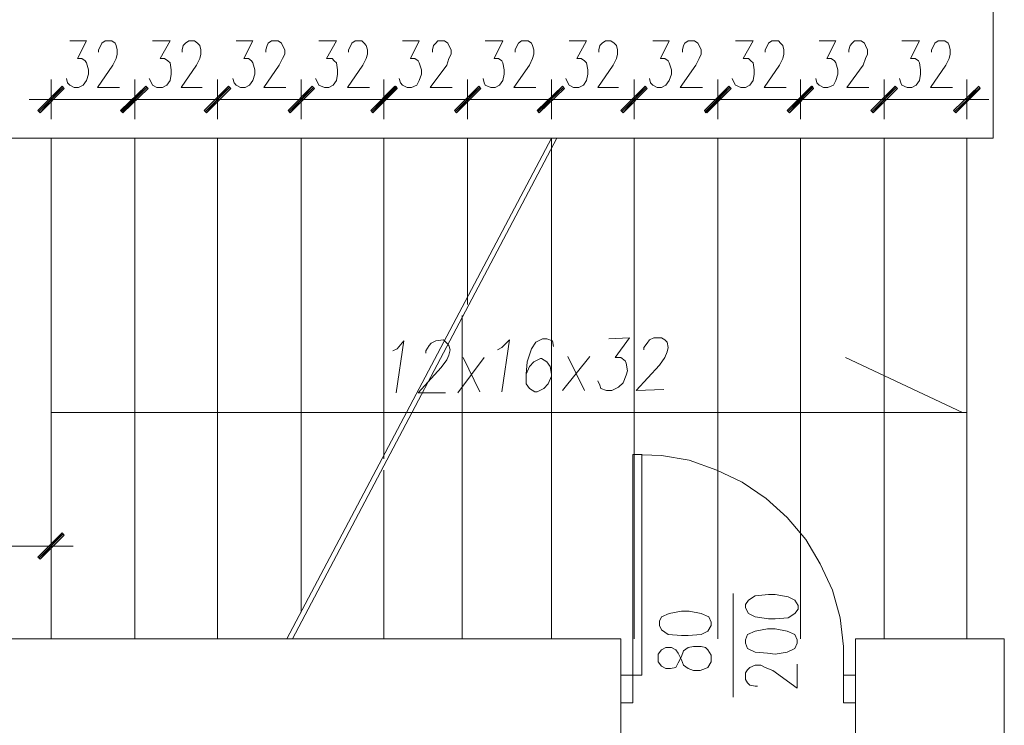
# Model space of a CAD drawing. Header units: inches. Extents: x -1441 to 3871, y -4351 to 2413.
# Tile 197 of 256: x -847 to -469, y 763 to 1033. Entities that reach past the tile are written whole.
import ezdxf

# ---------------------------------------------------------------- set-up
doc = ezdxf.new("R2010")
doc.units = ezdxf.units.IN
doc.header["$MEASUREMENT"] = 0
for name, color, linetype in [('at_Entity', 7, 'Continuous'), ('at_Rect', 7, 'Continuous'), ('at_Solid', 7, 'Continuous')]:
    doc.layers.add(name, color=color, linetype=linetype)

msp = doc.modelspace()

# ---------------------------------------------------------------- hatches: boundary and pattern name
at = {"layer": 'at_Solid', "lineweight": 15}
for points in [[(-839.74579, 998.59596), (-838.90142, 997.73728), (-830.43389, 1007.89832)], [(-838.90142, 997.73728), (-830.43389, 1007.89832), (-829.58475, 1007.08734)], [(-798.26205, 1007.89832), (-807.15415, 997.73728), (-807.99852, 998.59596)], [(-807.57395, 998.59596), (-807.15415, 997.73728), (-798.26205, 1007.89832)], [(-797.41769, 1007.08734), (-798.26205, 1007.89832), (-807.15415, 997.73728)], [(-807.15415, 997.73728), (-798.26205, 1007.89832), (-797.41769, 1007.08734)], [(-766.51956, 1007.89832), (-774.98232, 997.73728), (-775.83145, 998.59596)], [(-775.83145, 998.59596), (-774.98232, 997.73728), (-766.51956, 1007.89832)], [(-765.67042, 1007.08734), (-766.51956, 1007.89832), (-774.98232, 997.73728)], [(-774.98232, 997.73728), (-766.51956, 1007.89832), (-765.67042, 1007.08734)], [(-734.34772, 1007.89832), (-742.81525, 997.73728), (-743.65962, 998.59596)], [(-743.65962, 998.59596), (-742.81525, 997.73728), (-734.34772, 1007.89832)], [(-733.50335, 1007.08734), (-734.34772, 1007.89832), (-742.81525, 997.73728)], [(-742.81525, 997.73728), (-734.34772, 1007.89832), (-733.50335, 1007.08734)], [(-702.60045, 1007.89832), (-711.06321, 997.73728), (-711.91235, 998.59596)], [(-711.91235, 998.59596), (-711.06321, 997.73728), (-702.17588, 1007.89832)], [(-701.75132, 1007.08734), (-702.60045, 1007.89832), (-711.06321, 997.73728)], [(-711.06321, 997.73728), (-702.17588, 1007.89832), (-701.75132, 1007.08734)], [(-670.42862, 1007.89832), (-678.89615, 997.73728), (-679.74051, 998.59596)], [(-679.74051, 998.59596), (-678.89615, 997.73728), (-670.42862, 1007.89832)], [(-669.58425, 1007.08734), (-670.42862, 1007.89832), (-678.89615, 997.73728)], [(-678.89615, 997.73728), (-670.42862, 1007.89832), (-669.58425, 1007.08734)], [(-638.26155, 1007.89832), (-647.14888, 997.73728), (-647.99802, 998.59596)], [(-647.57345, 998.59596), (-647.14888, 997.73728), (-638.26155, 1007.89832)], [(-637.41241, 1007.08734), (-638.26155, 1007.89832), (-647.14888, 997.73728)], [(-647.14888, 997.73728), (-638.26155, 1007.89832), (-637.41241, 1007.08734)], [(-606.51428, 1007.89832), (-614.98181, 997.73728), (-615.82618, 998.59596)], [(-615.82618, 998.59596), (-614.98181, 997.73728), (-606.51428, 1007.89832)], [(-605.66515, 1007.08734), (-606.51428, 1007.89832), (-614.98181, 997.73728)], [(-614.98181, 997.73728), (-606.51428, 1007.89832), (-605.66515, 1007.08734)], [(-574.34245, 1007.89832), (-583.23454, 997.73728), (-583.65434, 998.59596)], [(-583.65434, 998.59596), (-582.80998, 997.73728), (-574.34245, 1007.89832)], [(-573.49808, 1007.08734), (-574.34245, 1007.89832), (-583.23454, 997.73728)], [(-582.80998, 997.73728), (-574.34245, 1007.89832), (-573.49808, 1007.08734)], [(-542.59995, 1007.89832), (-551.06271, 997.73728), (-551.91185, 998.59596)], [(-551.91185, 998.59596), (-551.06271, 997.73728), (-542.17538, 1007.89832)], [(-541.75081, 1007.08734), (-542.59995, 1007.89832), (-551.06271, 997.73728)], [(-551.06271, 997.73728), (-542.17538, 1007.89832), (-541.75081, 1007.08734)], [(-510.42811, 1007.89832), (-518.89087, 997.73728), (-519.74001, 998.59596)], [(-519.74001, 998.59596), (-518.89087, 997.73728), (-510.42811, 1007.89832)], [(-509.57898, 1007.08734), (-510.42811, 1007.89832), (-518.89087, 997.73728)], [(-518.89087, 997.73728), (-510.42811, 1007.89832), (-509.57898, 1007.08734)], [(-478.25628, 1007.89832), (-487.14838, 997.73728), (-487.99274, 998.59596)], [(-477.83171, 1007.08734), (-478.25628, 1007.89832), (-487.14838, 997.73728)], [(-830.43389, 836.49647), (-838.90142, 826.33543), (-839.74579, 827.14641)], [(-829.58475, 835.63779), (-830.43389, 836.49647), (-838.90142, 826.33543)]]:
    msp.add_hatch(color=7, dxfattribs=at).paths.add_polyline_path(points)

# ---------------------------------------------------------------- linework, layer by layer
at = {"layer": 'at_Entity', "color": 7, "lineweight": 15}
for p, q in [((-472.75596, 988.00559), (-472.75596, 1388.00685)), ((-472.75596, 1338.91904), (-472.75596, 988.00559)), ((-827.47145, 1025.26271), (-821.12199, 1025.26271)), ((-821.12199, 1025.26271), (-824.50901, 1018.48869)), ((-815.19711, 1024.40403), (-813.92817, 1025.26271)), ((-813.92817, 1025.26271), (-811.38553, 1025.26271)), ((-811.38553, 1025.26271), (-810.11659, 1024.40403)), ((-795.72418, 1025.26271), (-788.95016, 1025.26271)), ((-788.95016, 1025.26271), (-792.76174, 1018.48869)), ((-783.02527, 1024.40403), (-781.75634, 1025.26271)), ((-781.75634, 1025.26271), (-779.63826, 1025.26271)), ((-779.63826, 1025.26271), (-778.36933, 1024.40403)), ((-763.55234, 1025.26271), (-757.20289, 1025.26271)), ((-757.20289, 1025.26271), (-760.5899, 1018.48869)), ((-751.27801, 1024.40403), (-750.00907, 1025.26271)), ((-750.00907, 1025.26271), (-747.4712, 1025.26271)), ((-747.4712, 1025.26271), (-746.19749, 1024.40403)), ((-731.80508, 1025.26271), (-725.03583, 1025.26271)), ((-725.03583, 1025.26271), (-728.84264, 1018.48869)), ((-719.10617, 1024.40403), (-717.83723, 1025.26271)), ((-717.83723, 1025.26271), (-715.29936, 1025.26271)), ((-715.29936, 1025.26271), (-714.45499, 1024.40403)), ((-699.63801, 1025.26271), (-693.28856, 1025.26271)), ((-693.28856, 1025.26271), (-696.67557, 1018.48869)), ((-686.9391, 1024.40403), (-686.08997, 1025.26271)), ((-686.08997, 1025.26271), (-683.55209, 1025.26271)), ((-683.55209, 1025.26271), (-682.28316, 1024.40403)), ((-667.89074, 1025.26271), (-661.11672, 1025.26271)), ((-661.11672, 1025.26271), (-664.50373, 1018.48869)), ((-655.19184, 1024.40403), (-653.9229, 1025.26271)), ((-653.9229, 1025.26271), (-651.38026, 1025.26271)), ((-651.38026, 1025.26271), (-650.11132, 1024.40403)), ((-635.71891, 1025.26271), (-628.94966, 1025.26271)), ((-628.94966, 1025.26271), (-632.75647, 1018.48869)), ((-623.02477, 1024.40403), (-621.75106, 1025.26271)), ((-621.75106, 1025.26271), (-619.63299, 1025.26271)), ((-619.63299, 1025.26271), (-618.36405, 1024.40403)), ((-603.55184, 1025.26271), (-597.20239, 1025.26271)), ((-597.20239, 1025.26271), (-600.5894, 1018.48869)), ((-591.27273, 1024.40403), (-590.0038, 1025.26271)), ((-590.0038, 1025.26271), (-587.46592, 1025.26271)), ((-587.46592, 1025.26271), (-586.19699, 1024.40403)), ((-571.80457, 1025.26271), (-565.03055, 1025.26271)), ((-565.03055, 1025.26271), (-568.84213, 1018.48869)), ((-559.10567, 1024.40403), (-557.83673, 1025.26271)), ((-557.83673, 1025.26271), (-555.29409, 1025.26271)), ((-555.29409, 1025.26271), (-554.44972, 1024.40403)), ((-539.63274, 1025.26271), (-533.28328, 1025.26271)), ((-533.28328, 1025.26271), (-536.6703, 1018.48869)), ((-526.93383, 1024.40403), (-526.08946, 1025.26271)), ((-526.08946, 1025.26271), (-523.55159, 1025.26271)), ((-523.55159, 1025.26271), (-522.27788, 1024.40403)), ((-507.88547, 1025.26271), (-501.11622, 1025.26271)), ((-501.11622, 1025.26271), (-504.50323, 1018.48869)), ((-495.18656, 1024.40403), (-493.91763, 1025.26271)), ((-493.91763, 1025.26271), (-491.37975, 1025.26271)), ((-491.37975, 1025.26271), (-490.11082, 1024.40403)), ((-816.46605, 1021.8757), (-815.61691, 1023.59306)), ((-816.46605, 1021.01702), (-816.46605, 1021.8757)), ((-815.61691, 1023.59306), (-815.19711, 1024.40403)), ((-810.11659, 1024.40403), (-809.69202, 1023.59306)), ((-809.69202, 1023.59306), (-809.26746, 1021.8757)), ((-809.26746, 1021.8757), (-809.26746, 1020.20605)), ((-784.29421, 1021.8757), (-783.87441, 1023.59306)), ((-784.29421, 1021.01702), (-784.29421, 1021.8757)), ((-783.87441, 1023.59306), (-783.02527, 1024.40403)), ((-778.36933, 1024.40403), (-777.52496, 1023.59306)), ((-777.52496, 1023.59306), (-777.10039, 1021.8757)), ((-777.10039, 1021.8757), (-777.10039, 1020.20605)), ((-752.12237, 1021.8757), (-751.70258, 1023.59306)), ((-752.12237, 1021.01702), (-752.12237, 1021.8757)), ((-751.70258, 1023.59306), (-751.27801, 1024.40403)), ((-746.19749, 1024.40403), (-745.77769, 1023.59306)), ((-745.77769, 1023.59306), (-744.92855, 1021.8757)), ((-744.92855, 1021.8757), (-744.92855, 1020.20605)), ((-720.37988, 1021.8757), (-719.53074, 1023.59306)), ((-720.37988, 1021.01702), (-720.37988, 1021.8757)), ((-719.53074, 1023.59306), (-719.10617, 1024.40403)), ((-714.45499, 1024.40403), (-713.60586, 1023.59306)), ((-713.60586, 1023.59306), (-713.18129, 1021.8757)), ((-713.18129, 1021.8757), (-713.18129, 1020.20605)), ((-688.20804, 1021.8757), (-687.78347, 1023.59306)), ((-688.20804, 1021.01702), (-688.20804, 1021.8757)), ((-687.78347, 1023.59306), (-686.9391, 1024.40403)), ((-682.28316, 1024.40403), (-681.85859, 1023.59306)), ((-681.85859, 1023.59306), (-681.01422, 1021.8757)), ((-681.01422, 1021.8757), (-681.01422, 1020.20605)), ((-656.46077, 1021.8757), (-655.61641, 1023.59306)), ((-656.46077, 1021.01702), (-656.46077, 1021.8757)), ((-655.61641, 1023.59306), (-655.19184, 1024.40403)), ((-650.11132, 1024.40403), (-649.68675, 1023.59306)), ((-649.68675, 1023.59306), (-649.26695, 1021.8757)), ((-649.26695, 1021.8757), (-649.26695, 1020.20605)), ((-624.29371, 1021.8757), (-623.86914, 1023.59306)), ((-624.29371, 1021.01702), (-624.29371, 1021.8757)), ((-623.86914, 1023.59306), (-623.02477, 1024.40403)), ((-618.36405, 1024.40403), (-617.51969, 1023.59306)), ((-617.51969, 1023.59306), (-617.09512, 1021.8757)), ((-617.09512, 1021.8757), (-617.09512, 1020.20605)), ((-592.12187, 1021.8757), (-591.6973, 1023.59306)), ((-592.12187, 1021.01702), (-592.12187, 1021.8757)), ((-591.6973, 1023.59306), (-591.27273, 1024.40403)), ((-586.19699, 1024.40403), (-585.77242, 1023.59306)), ((-585.77242, 1023.59306), (-584.92805, 1021.8757)), ((-584.92805, 1021.8757), (-584.92805, 1020.20605)), ((-560.3746, 1021.8757), (-559.53024, 1023.59306)), ((-560.3746, 1021.01702), (-560.3746, 1021.8757)), ((-559.53024, 1023.59306), (-559.10567, 1024.40403)), ((-554.44972, 1024.40403), (-553.60535, 1023.59306)), ((-553.60535, 1023.59306), (-553.18078, 1021.8757)), ((-553.18078, 1021.8757), (-553.18078, 1020.20605)), ((-528.20277, 1021.8757), (-527.78297, 1023.59306)), ((-528.20277, 1021.01702), (-528.20277, 1021.8757)), ((-527.78297, 1023.59306), (-526.93383, 1024.40403)), ((-522.27788, 1024.40403), (-521.85808, 1023.59306)), ((-521.85808, 1023.59306), (-521.00895, 1021.8757)), ((-521.00895, 1021.8757), (-521.00895, 1020.20605)), ((-496.46027, 1021.8757), (-495.61113, 1023.59306)), ((-496.46027, 1021.01702), (-496.46027, 1021.8757)), ((-495.61113, 1023.59306), (-495.18656, 1024.40403)), ((-490.11082, 1024.40403), (-489.68625, 1023.59306)), ((-489.68625, 1023.59306), (-489.26168, 1021.8757)), ((-489.26168, 1021.8757), (-489.26168, 1020.20605)), ((-824.50901, 1018.48869), (-822.8155, 1018.48869)), ((-822.8155, 1018.48869), (-821.54179, 1017.63001)), ((-821.54179, 1017.63001), (-821.12199, 1016.81904)), ((-809.69202, 1018.48869), (-810.96096, 1015.96036)), ((-809.26746, 1020.20605), (-809.69202, 1018.48869)), ((-792.76174, 1018.48869), (-791.06823, 1018.48869)), ((-791.06823, 1018.48869), (-789.7993, 1017.63001)), ((-789.7993, 1017.63001), (-788.95016, 1016.81904)), ((-777.52496, 1018.48869), (-778.7939, 1015.96036)), ((-777.10039, 1020.20605), (-777.52496, 1018.48869)), ((-760.5899, 1018.48869), (-758.8964, 1018.48869)), ((-758.8964, 1018.48869), (-757.62746, 1017.63001)), ((-757.62746, 1017.63001), (-757.20289, 1016.81904)), ((-745.77769, 1018.48869), (-747.04663, 1015.96036)), ((-744.92855, 1020.20605), (-745.77769, 1018.48869)), ((-728.84264, 1018.48869), (-726.72933, 1018.48869)), ((-726.72933, 1018.48869), (-725.88019, 1017.63001)), ((-725.88019, 1017.63001), (-725.03583, 1016.81904)), ((-713.60586, 1018.48869), (-714.87479, 1015.96036)), ((-713.18129, 1020.20605), (-713.60586, 1018.48869)), ((-696.67557, 1018.48869), (-694.98206, 1018.48869)), ((-694.98206, 1018.48869), (-693.71313, 1017.63001)), ((-693.71313, 1017.63001), (-693.28856, 1016.81904)), ((-681.85859, 1018.48869), (-682.70773, 1015.96036)), ((-681.01422, 1020.20605), (-681.85859, 1018.48869)), ((-664.50373, 1018.48869), (-662.81023, 1018.48869)), ((-662.81023, 1018.48869), (-661.54129, 1017.63001)), ((-661.54129, 1017.63001), (-661.11672, 1016.81904)), ((-649.68675, 1018.48869), (-650.96046, 1015.96036)), ((-649.26695, 1020.20605), (-649.68675, 1018.48869)), ((-632.75647, 1018.48869), (-631.06773, 1018.48869)), ((-631.06773, 1018.48869), (-629.79402, 1017.63001)), ((-629.79402, 1017.63001), (-628.94966, 1016.81904)), ((-617.51969, 1018.48869), (-618.78862, 1015.96036)), ((-617.09512, 1020.20605), (-617.51969, 1018.48869)), ((-600.5894, 1018.48869), (-598.89589, 1018.48869)), ((-598.89589, 1018.48869), (-597.62219, 1017.63001)), ((-597.62219, 1017.63001), (-597.20239, 1016.81904)), ((-585.77242, 1018.48869), (-587.04135, 1015.96036)), ((-584.92805, 1020.20605), (-585.77242, 1018.48869)), ((-568.84213, 1018.48869), (-566.72406, 1018.48869)), ((-566.72406, 1018.48869), (-565.87969, 1017.63001)), ((-565.87969, 1017.63001), (-565.03055, 1016.81904)), ((-553.60535, 1018.48869), (-554.87429, 1015.96036)), ((-553.18078, 1020.20605), (-553.60535, 1018.48869)), ((-536.6703, 1018.48869), (-534.97679, 1018.48869)), ((-534.97679, 1018.48869), (-533.70785, 1017.63001)), ((-533.70785, 1017.63001), (-533.28328, 1016.81904)), ((-521.85808, 1018.48869), (-522.70245, 1015.96036)), ((-521.00895, 1020.20605), (-521.85808, 1018.48869)), ((-504.50323, 1018.48869), (-502.80972, 1018.48869)), ((-502.80972, 1018.48869), (-501.54079, 1017.63001)), ((-501.54079, 1017.63001), (-501.11622, 1016.81904)), ((-489.68625, 1018.48869), (-490.95519, 1015.96036)), ((-489.26168, 1020.20605), (-489.68625, 1018.48869)), ((-821.12199, 1016.81904), (-820.27286, 1014.243)), ((-820.27286, 1014.243), (-820.27286, 1012.57335)), ((-810.96096, 1015.96036), (-816.89062, 1007.46898)), ((-788.95016, 1016.81904), (-788.52559, 1014.243)), ((-788.52559, 1014.243), (-788.52559, 1012.57335)), ((-778.7939, 1015.96036), (-784.71878, 1007.46898)), ((-757.20289, 1016.81904), (-756.35852, 1014.243)), ((-756.35852, 1014.243), (-756.35852, 1012.57335)), ((-747.04663, 1015.96036), (-752.97151, 1007.46898)), ((-725.03583, 1016.81904), (-724.61126, 1014.243)), ((-724.61126, 1014.243), (-724.61126, 1012.57335)), ((-714.87479, 1015.96036), (-720.79968, 1007.46898)), ((-693.28856, 1016.81904), (-692.44419, 1014.243)), ((-692.44419, 1014.243), (-692.44419, 1012.57335)), ((-682.70773, 1015.96036), (-689.05718, 1007.46898)), ((-661.11672, 1016.81904), (-660.69215, 1014.243)), ((-660.69215, 1014.243), (-660.69215, 1012.57335)), ((-650.96046, 1015.96036), (-656.88534, 1007.46898)), ((-628.94966, 1016.81904), (-628.52509, 1014.243)), ((-628.52509, 1014.243), (-628.52509, 1012.57335)), ((-618.78862, 1015.96036), (-624.71351, 1007.46898)), ((-597.20239, 1016.81904), (-596.35325, 1014.243)), ((-596.35325, 1014.243), (-596.35325, 1012.57335)), ((-587.04135, 1015.96036), (-592.97101, 1007.46898)), ((-565.03055, 1016.81904), (-564.61075, 1014.243)), ((-564.61075, 1014.243), (-564.61075, 1012.57335)), ((-554.87429, 1015.96036), (-560.79917, 1007.46898)), ((-533.28328, 1016.81904), (-532.43892, 1014.243)), ((-532.43892, 1014.243), (-532.43892, 1012.57335)), ((-522.70245, 1015.96036), (-529.05191, 1007.46898)), ((-501.11622, 1016.81904), (-500.69165, 1014.243)), ((-500.69165, 1014.243), (-500.69165, 1012.57335)), ((-490.95519, 1015.96036), (-496.88007, 1007.46898)), ((-834.66527, 995.20895), (-834.66527, 1010.47435)), ((-828.31582, 1009.18634), (-828.74039, 1010.85599)), ((-821.12199, 1010.04502), (-822.39093, 1008.32766)), ((-820.27286, 1012.57335), (-821.12199, 1010.04502)), ((-802.4982, 1010.47435), (-802.4982, 995.20895)), ((-802.4982, 995.20895), (-802.4982, 1010.47435)), ((-796.14875, 1009.18634), (-796.99312, 1010.85599)), ((-788.95016, 1010.04502), (-790.2191, 1008.32766)), ((-788.52559, 1012.57335), (-788.95016, 1010.04502)), ((-770.75094, 1010.47435), (-770.75094, 995.20895)), ((-770.75094, 995.20895), (-770.75094, 1010.47435)), ((-764.40148, 1009.18634), (-764.82605, 1010.85599)), ((-757.20289, 1010.04502), (-758.4766, 1008.32766)), ((-756.35852, 1012.57335), (-757.20289, 1010.04502)), ((-738.5791, 1010.47435), (-738.5791, 995.20895)), ((-738.5791, 995.20895), (-738.5791, 1010.47435)), ((-732.22965, 1009.18634), (-733.07401, 1010.85599)), ((-725.03583, 1010.04502), (-726.30476, 1008.32766)), ((-724.61126, 1012.57335), (-725.03583, 1010.04502)), ((-706.83183, 1010.47435), (-706.83183, 995.20895)), ((-706.83183, 995.20895), (-706.83183, 1010.47435)), ((-700.48238, 1009.18634), (-700.90695, 1010.85599)), ((-693.28856, 1010.04502), (-694.13293, 1008.32766)), ((-692.44419, 1012.57335), (-693.28856, 1010.04502)), ((-674.66477, 1010.47435), (-674.66477, 995.20895)), ((-674.66477, 995.20895), (-674.66477, 1010.47435)), ((-668.31531, 1009.18634), (-668.73511, 1010.85599)), ((-661.11672, 1010.04502), (-662.39043, 1008.32766)), ((-660.69215, 1012.57335), (-661.11672, 1010.04502)), ((-642.49293, 1010.47435), (-642.49293, 995.20895)), ((-642.49293, 995.20895), (-642.49293, 1010.47435)), ((-636.14348, 1009.18634), (-636.99261, 1010.85599)), ((-628.94966, 1010.04502), (-630.21859, 1008.32766)), ((-628.52509, 1012.57335), (-628.94966, 1010.04502)), ((-610.74566, 1010.47435), (-610.74566, 995.20895)), ((-610.74566, 995.20895), (-610.74566, 1010.47435)), ((-604.39621, 1009.18634), (-604.82078, 1010.85599)), ((-597.20239, 1010.04502), (-598.47133, 1008.32766)), ((-596.35325, 1012.57335), (-597.20239, 1010.04502)), ((-578.5786, 1010.47435), (-578.5786, 995.20895)), ((-578.5786, 995.20895), (-578.5786, 1010.47435)), ((-572.22914, 1009.18634), (-573.07351, 1010.85599)), ((-565.03055, 1010.04502), (-566.29949, 1008.32766)), ((-564.61075, 1012.57335), (-565.03055, 1010.04502)), ((-546.83133, 1010.47435), (-546.83133, 995.20895)), ((-546.83133, 995.20895), (-546.83133, 1010.47435)), ((-540.48188, 1009.18634), (-540.90645, 1010.85599)), ((-533.28328, 1010.04502), (-534.13242, 1008.32766)), ((-532.43892, 1012.57335), (-533.28328, 1010.04502)), ((-514.65949, 1010.47435), (-514.65949, 995.20895)), ((-514.65949, 995.20895), (-514.65949, 1010.47435)), ((-508.31004, 1009.18634), (-508.73461, 1010.85599)), ((-501.11622, 1010.04502), (-502.38516, 1008.32766)), ((-500.69165, 1012.57335), (-501.11622, 1010.04502)), ((-482.91223, 1010.47435), (-482.91223, 995.20895)), ((-830.43389, 1007.89832), (-839.74579, 998.59596)), ((-830.00932, 1007.46898), (-839.32122, 998.16662)), ((-838.90142, 997.73728), (-830.43389, 1007.89832)), ((-838.90142, 997.73728), (-830.43389, 1007.89832)), ((-829.58475, 1007.08734), (-838.90142, 997.73728)), ((-830.43389, 1007.89832), (-829.58475, 1007.08734)), ((-827.47145, 1008.32766), (-828.31582, 1009.18634)), ((-825.77794, 1007.46898), (-827.47145, 1008.32766)), ((-824.08444, 1007.46898), (-825.77794, 1007.46898)), ((-822.39093, 1008.32766), (-824.08444, 1007.46898)), ((-816.89062, 1007.46898), (-808.42309, 1007.46898)), ((-807.99852, 998.59596), (-798.26205, 1007.89832)), ((-798.26205, 1007.89832), (-807.57395, 998.59596)), ((-807.57395, 998.16662), (-797.84226, 1007.46898)), ((-798.26205, 1007.89832), (-807.15415, 997.73728)), ((-798.26205, 1007.89832), (-807.15415, 997.73728)), ((-807.15415, 997.73728), (-798.26205, 1007.89832)), ((-807.15415, 997.73728), (-798.26205, 1007.89832)), ((-797.84226, 1007.46898), (-807.15415, 998.16662)), ((-807.15415, 997.73728), (-797.41769, 1007.08734)), ((-797.41769, 1007.08734), (-807.15415, 997.73728)), ((-797.41769, 1007.08734), (-798.26205, 1007.89832)), ((-798.26205, 1007.89832), (-797.41769, 1007.08734)), ((-795.72418, 1008.32766), (-796.14875, 1009.18634)), ((-794.03068, 1007.46898), (-795.72418, 1008.32766)), ((-791.9126, 1007.46898), (-794.03068, 1007.46898)), ((-790.2191, 1008.32766), (-791.9126, 1007.46898)), ((-784.71878, 1007.46898), (-776.67582, 1007.46898)), ((-775.83145, 998.59596), (-766.51956, 1007.89832)), ((-766.51956, 1007.89832), (-775.83145, 998.59596)), ((-775.40688, 998.16662), (-766.09499, 1007.46898)), ((-766.09499, 1007.46898), (-775.40688, 998.16662)), ((-766.51956, 1007.89832), (-774.98232, 997.73728)), ((-766.51956, 1007.89832), (-774.98232, 997.73728)), ((-774.98232, 997.73728), (-766.51956, 1007.89832)), ((-774.98232, 997.73728), (-766.51956, 1007.89832)), ((-774.98232, 997.73728), (-765.67042, 1007.08734)), ((-765.67042, 1007.08734), (-774.98232, 997.73728)), ((-765.67042, 1007.08734), (-766.51956, 1007.89832)), ((-766.51956, 1007.89832), (-765.67042, 1007.08734)), ((-763.55234, 1008.32766), (-764.40148, 1009.18634)), ((-761.85884, 1007.46898), (-763.55234, 1008.32766)), ((-760.16533, 1007.46898), (-761.85884, 1007.46898)), ((-758.4766, 1008.32766), (-760.16533, 1007.46898)), ((-752.97151, 1007.46898), (-744.50875, 1007.46898)), ((-743.65962, 998.59596), (-734.34772, 1007.89832)), ((-734.34772, 1007.89832), (-743.65962, 998.59596)), ((-743.23505, 998.16662), (-733.92315, 1007.46898)), ((-733.92315, 1007.46898), (-743.23505, 998.16662)), ((-734.34772, 1007.89832), (-742.81525, 997.73728)), ((-734.34772, 1007.89832), (-742.81525, 997.73728)), ((-742.81525, 997.73728), (-734.34772, 1007.89832)), ((-742.81525, 997.73728), (-734.34772, 1007.89832)), ((-742.81525, 997.73728), (-733.50335, 1007.08734)), ((-733.50335, 1007.08734), (-742.81525, 997.73728)), ((-733.50335, 1007.08734), (-734.34772, 1007.89832)), ((-734.34772, 1007.89832), (-733.50335, 1007.08734)), ((-731.80508, 1008.32766), (-732.22965, 1009.18634)), ((-729.69177, 1007.46898), (-731.80508, 1008.32766)), ((-727.99827, 1007.46898), (-729.69177, 1007.46898)), ((-726.30476, 1008.32766), (-727.99827, 1007.46898)), ((-720.79968, 1007.46898), (-712.33692, 1007.46898)), ((-711.91235, 998.59596), (-702.60045, 1007.89832)), ((-702.17588, 1007.89832), (-711.91235, 998.59596)), ((-711.48778, 998.16662), (-702.17588, 1007.46898)), ((-701.75132, 1007.46898), (-711.48778, 998.16662)), ((-702.60045, 1007.89832), (-711.06321, 997.73728)), ((-702.60045, 1007.89832), (-711.06321, 997.73728)), ((-711.06321, 997.73728), (-702.17588, 1007.89832)), ((-711.06321, 997.73728), (-702.17588, 1007.89832)), ((-711.06321, 997.73728), (-701.75132, 1007.08734)), ((-701.75132, 1007.08734), (-711.06321, 997.73728)), ((-701.75132, 1007.08734), (-702.60045, 1007.89832)), ((-702.17588, 1007.89832), (-701.75132, 1007.08734)), ((-699.63801, 1008.32766), (-700.48238, 1009.18634)), ((-697.94451, 1007.46898), (-699.63801, 1008.32766)), ((-696.251, 1007.46898), (-697.94451, 1007.46898)), ((-694.13293, 1008.32766), (-696.251, 1007.46898)), ((-689.05718, 1007.46898), (-680.58965, 1007.46898)), ((-679.74051, 998.59596), (-670.42862, 1007.89832)), ((-670.42862, 1007.89832), (-679.74051, 998.59596)), ((-679.32071, 998.16662), (-670.00882, 1007.46898)), ((-670.00882, 1007.46898), (-679.32071, 998.16662)), ((-670.42862, 1007.89832), (-678.89615, 997.73728)), ((-670.42862, 1007.89832), (-678.89615, 997.73728)), ((-678.89615, 997.73728), (-670.42862, 1007.89832)), ((-678.89615, 997.73728), (-670.42862, 1007.89832)), ((-678.89615, 997.73728), (-669.58425, 1007.08734)), ((-669.58425, 1007.08734), (-678.89615, 997.73728)), ((-669.58425, 1007.08734), (-670.42862, 1007.89832)), ((-670.42862, 1007.89832), (-669.58425, 1007.08734)), ((-667.89074, 1008.32766), (-668.31531, 1009.18634)), ((-665.77267, 1007.46898), (-667.89074, 1008.32766)), ((-664.08393, 1007.46898), (-665.77267, 1007.46898)), ((-662.39043, 1008.32766), (-664.08393, 1007.46898)), ((-656.88534, 1007.46898), (-648.41781, 1007.46898)), ((-647.99802, 998.59596), (-638.26155, 1007.89832)), ((-638.26155, 1007.89832), (-647.57345, 998.59596)), ((-647.57345, 998.16662), (-637.83698, 1007.46898)), ((-637.83698, 1007.46898), (-647.57345, 998.16662)), ((-638.26155, 1007.89832), (-647.14888, 997.73728)), ((-638.26155, 1007.89832), (-647.14888, 997.73728)), ((-647.14888, 997.73728), (-638.26155, 1007.89832)), ((-647.14888, 997.73728), (-638.26155, 1007.89832)), ((-647.14888, 997.73728), (-637.41241, 1007.08734)), ((-637.41241, 1007.08734), (-647.14888, 997.73728)), ((-637.41241, 1007.08734), (-638.26155, 1007.89832)), ((-638.26155, 1007.89832), (-637.41241, 1007.08734)), ((-635.71891, 1008.32766), (-636.14348, 1009.18634)), ((-634.03017, 1007.46898), (-635.71891, 1008.32766)), ((-631.9121, 1007.46898), (-634.03017, 1007.46898)), ((-630.21859, 1008.32766), (-631.9121, 1007.46898)), ((-624.71351, 1007.46898), (-616.67055, 1007.46898)), ((-615.82618, 998.59596), (-606.51428, 1007.89832)), ((-606.51428, 1007.89832), (-615.82618, 998.59596)), ((-615.40161, 998.16662), (-606.08972, 1007.46898)), ((-606.08972, 1007.46898), (-615.40161, 998.16662)), ((-606.51428, 1007.89832), (-614.98181, 997.73728)), ((-606.51428, 1007.89832), (-614.98181, 997.73728)), ((-614.98181, 997.73728), (-606.51428, 1007.89832)), ((-614.98181, 997.73728), (-606.51428, 1007.89832)), ((-614.98181, 997.73728), (-605.66515, 1007.08734)), ((-605.66515, 1007.08734), (-614.98181, 997.73728)), ((-605.66515, 1007.08734), (-606.51428, 1007.89832)), ((-606.51428, 1007.89832), (-605.66515, 1007.08734)), ((-603.55184, 1008.32766), (-604.39621, 1009.18634)), ((-601.85834, 1007.46898), (-603.55184, 1008.32766)), ((-600.16483, 1007.46898), (-601.85834, 1007.46898)), ((-598.47133, 1008.32766), (-600.16483, 1007.46898)), ((-592.97101, 1007.46898), (-584.50348, 1007.46898)), ((-583.65434, 998.59596), (-574.34245, 1007.89832)), ((-574.34245, 1007.89832), (-583.65434, 998.59596)), ((-574.34245, 1007.89832), (-583.23454, 997.73728)), ((-574.34245, 1007.89832), (-583.23454, 997.73728)), ((-583.23454, 998.16662), (-573.92265, 1007.46898)), ((-573.92265, 1007.46898), (-583.23454, 998.16662)), ((-583.23454, 997.73728), (-573.49808, 1007.08734)), ((-582.80998, 997.73728), (-574.34245, 1007.89832)), ((-582.80998, 997.73728), (-574.34245, 1007.89832)), ((-573.49808, 1007.08734), (-582.80998, 997.73728)), ((-573.49808, 1007.08734), (-574.34245, 1007.89832)), ((-574.34245, 1007.89832), (-573.49808, 1007.08734)), ((-571.80457, 1008.32766), (-572.22914, 1009.18634)), ((-569.6865, 1007.46898), (-571.80457, 1008.32766)), ((-567.99299, 1007.46898), (-569.6865, 1007.46898)), ((-566.29949, 1008.32766), (-567.99299, 1007.46898)), ((-560.79917, 1007.46898), (-552.33165, 1007.46898)), ((-551.91185, 998.59596), (-542.59995, 1007.89832)), ((-542.17538, 1007.89832), (-551.91185, 998.59596)), ((-551.48728, 998.16662), (-542.17538, 1007.46898)), ((-542.17538, 1007.46898), (-551.48728, 998.16662)), ((-542.59995, 1007.89832), (-551.06271, 997.73728)), ((-542.59995, 1007.89832), (-551.06271, 997.73728)), ((-551.06271, 997.73728), (-542.17538, 1007.89832)), ((-551.06271, 997.73728), (-542.17538, 1007.89832)), ((-551.06271, 997.73728), (-541.75081, 1007.08734)), ((-541.75081, 1007.08734), (-551.06271, 997.73728)), ((-541.75081, 1007.08734), (-542.59995, 1007.89832)), ((-542.17538, 1007.89832), (-541.75081, 1007.08734)), ((-539.63274, 1008.32766), (-540.48188, 1009.18634)), ((-537.93923, 1007.46898), (-539.63274, 1008.32766)), ((-536.24573, 1007.46898), (-537.93923, 1007.46898)), ((-534.13242, 1008.32766), (-536.24573, 1007.46898)), ((-529.05191, 1007.46898), (-520.58915, 1007.46898)), ((-519.74001, 998.59596), (-510.42811, 1007.89832)), ((-510.42811, 1007.89832), (-519.74001, 998.59596)), ((-519.31544, 998.16662), (-510.00355, 1007.46898)), ((-510.00355, 1007.46898), (-519.31544, 998.16662)), ((-510.42811, 1007.89832), (-518.89087, 997.73728)), ((-510.42811, 1007.89832), (-518.89087, 997.73728)), ((-518.89087, 997.73728), (-510.42811, 1007.89832)), ((-518.89087, 997.73728), (-510.42811, 1007.89832)), ((-518.89087, 997.73728), (-509.57898, 1007.08734)), ((-509.57898, 1007.08734), (-518.89087, 997.73728)), ((-509.57898, 1007.08734), (-510.42811, 1007.89832)), ((-510.42811, 1007.89832), (-509.57898, 1007.08734)), ((-507.88547, 1008.32766), (-508.31004, 1009.18634)), ((-505.77217, 1007.46898), (-507.88547, 1008.32766)), ((-504.07866, 1007.46898), (-505.77217, 1007.46898)), ((-502.38516, 1008.32766), (-504.07866, 1007.46898)), ((-496.88007, 1007.46898), (-488.41731, 1007.46898)), ((-487.99274, 998.59596), (-478.25628, 1007.89832)), ((-487.56817, 998.16662), (-477.83171, 1007.46898)), ((-478.25628, 1007.89832), (-487.14838, 997.73728)), ((-478.25628, 1007.89832), (-487.14838, 997.73728)), ((-487.14838, 997.73728), (-477.83171, 1007.08734)), ((-477.83171, 1007.08734), (-478.25628, 1007.89832)), ((-826.20251, 1002.84165), (-843.1328, 1002.84165)), ((-829.16495, 1002.84165), (-808.42309, 1002.84165)), ((-810.96096, 1002.84165), (-794.45524, 1002.84165)), ((-794.45524, 1002.84165), (-810.96096, 1002.84165)), ((-796.99312, 1002.84165), (-776.25125, 1002.84165)), ((-778.7939, 1002.84165), (-762.28341, 1002.84165)), ((-762.28341, 1002.84165), (-778.7939, 1002.84165)), ((-765.24585, 1002.84165), (-744.08419, 1002.84165)), ((-747.04663, 1002.84165), (-730.53614, 1002.84165)), ((-730.53614, 1002.84165), (-747.04663, 1002.84165)), ((-733.07401, 1002.84165), (-712.33692, 1002.84165)), ((-714.87479, 1002.84165), (-698.36907, 1002.84165)), ((-698.36907, 1002.84165), (-714.87479, 1002.84165)), ((-700.90695, 1002.84165), (-680.16508, 1002.84165)), ((-683.12752, 1002.84165), (-666.62181, 1002.84165)), ((-666.62181, 1002.84165), (-683.12752, 1002.84165)), ((-669.15968, 1002.84165), (-648.41781, 1002.84165)), ((-650.96046, 1002.84165), (-634.44997, 1002.84165)), ((-634.44997, 1002.84165), (-650.96046, 1002.84165)), ((-636.99261, 1002.84165), (-616.25075, 1002.84165)), ((-618.78862, 1002.84165), (-602.28291, 1002.84165)), ((-602.28291, 1002.84165), (-618.78862, 1002.84165)), ((-605.24535, 1002.84165), (-584.50348, 1002.84165)), ((-587.04135, 1002.84165), (-570.53564, 1002.84165)), ((-570.53564, 1002.84165), (-587.04135, 1002.84165)), ((-573.07351, 1002.84165), (-552.33165, 1002.84165)), ((-554.87429, 1002.84165), (-538.3638, 1002.84165)), ((-538.3638, 1002.84165), (-554.87429, 1002.84165)), ((-540.90645, 1002.84165), (-520.15981, 1002.84165)), ((-523.12702, 1002.84165), (-506.61653, 1002.84165)), ((-506.61653, 1002.84165), (-523.12702, 1002.84165)), ((-509.15918, 1002.84165), (-488.41731, 1002.84165)), ((-490.95519, 1002.84165), (-474.44947, 1002.84165)), ((-839.74579, 998.59596), (-838.90142, 997.73728)), ((-807.15415, 997.73728), (-807.99852, 998.59596)), ((-807.57395, 998.59596), (-807.15415, 997.73728)), ((-774.98232, 997.73728), (-775.83145, 998.59596)), ((-775.83145, 998.59596), (-774.98232, 997.73728)), ((-742.81525, 997.73728), (-743.65962, 998.59596)), ((-743.65962, 998.59596), (-742.81525, 997.73728)), ((-711.06321, 997.73728), (-711.91235, 998.59596)), ((-711.91235, 998.59596), (-711.06321, 997.73728)), ((-678.89615, 997.73728), (-679.74051, 998.59596)), ((-679.74051, 998.59596), (-678.89615, 997.73728)), ((-647.14888, 997.73728), (-647.99802, 998.59596)), ((-647.57345, 998.59596), (-647.14888, 997.73728)), ((-614.98181, 997.73728), (-615.82618, 998.59596)), ((-615.82618, 998.59596), (-614.98181, 997.73728)), ((-583.23454, 997.73728), (-583.65434, 998.59596)), ((-583.65434, 998.59596), (-582.80998, 997.73728)), ((-551.06271, 997.73728), (-551.91185, 998.59596)), ((-551.91185, 998.59596), (-551.06271, 997.73728)), ((-518.89087, 997.73728), (-519.74001, 998.59596)), ((-519.74001, 998.59596), (-518.89087, 997.73728)), ((-487.14838, 997.73728), (-487.99274, 998.59596)), ((-872.76199, 988.00559), (-472.75596, 988.00559)), ((-834.66527, 988.00559), (-834.66527, 795.85233)), ((-834.66527, 795.85233), (-834.66527, 988.00559)), ((-802.4982, 795.85233), (-802.4982, 988.00559)), ((-770.75094, 795.85233), (-770.75094, 988.00559)), ((-642.49293, 988.00559), (-744.08419, 795.85233)), ((-640.37486, 988.00559), (-741.96611, 795.85233)), ((-738.5791, 806.01337), (-738.5791, 988.00559)), ((-706.83183, 864.83287), (-706.83183, 988.00559)), ((-674.66477, 924.08172), (-674.66477, 988.00559)), ((-642.49293, 795.85233), (-642.49293, 988.00559)), ((-610.74566, 795.85233), (-610.74566, 988.00559)), ((-578.5786, 795.85233), (-578.5786, 988.00559)), ((-546.83133, 795.85233), (-546.83133, 988.00559)), ((-514.65949, 795.85233), (-514.65949, 988.00559)), ((-482.91223, 988.00559), (-482.91223, 795.85233)), ((-676.77807, 795.85233), (-676.77807, 919.88373)), ((-699.21344, 910.15204), (-702.17588, 890.25931)), ((-701.75132, 907.14666), (-699.21344, 910.15204)), ((-690.74591, 906.33569), (-689.47698, 908.43468)), ((-689.47698, 908.43468), (-688.63261, 909.29336)), ((-688.63261, 909.29336), (-686.9391, 910.15204)), ((-686.9391, 910.15204), (-683.97666, 910.53367)), ((-683.97666, 910.53367), (-682.70773, 909.29336)), ((-682.70773, 909.29336), (-681.85859, 908.43468)), ((-681.85859, 908.43468), (-681.43402, 906.76502)), ((-661.54129, 907.576), (-658.57885, 910.53367)), ((-658.57885, 910.53367), (-661.54129, 890.64094)), ((-648.41781, 909.7227), (-650.11132, 907.14666)), ((-645.87994, 910.96301), (-648.41781, 909.7227)), ((-644.18644, 910.96301), (-645.87994, 910.96301)), ((-642.07313, 910.15204), (-644.18644, 910.96301)), ((-641.64379, 908.00534), (-642.07313, 910.15204)), ((-620.48213, 910.96301), (-612.43917, 911.39235)), ((-612.43917, 911.39235), (-617.94425, 903.75965)), ((-606.93885, 907.576), (-605.66515, 909.29336)), ((-605.66515, 909.29336), (-604.82078, 910.53367)), ((-604.82078, 910.53367), (-603.12727, 911.39235)), ((-603.12727, 911.39235), (-600.16483, 911.39235)), ((-600.16483, 911.39235), (-598.89589, 910.53367)), ((-598.89589, 910.53367), (-598.04676, 909.7227)), ((-598.04676, 909.7227), (-597.62219, 907.576)), ((-703.44959, 906.33569), (-701.75132, 907.14666)), ((-690.74591, 905.47701), (-690.74591, 906.33569)), ((-681.85859, 904.61833), (-682.70773, 902.94867)), ((-681.43402, 906.76502), (-681.85859, 904.61833)), ((-663.2348, 906.76502), (-661.54129, 907.576)), ((-650.11132, 907.14666), (-651.80483, 902.09)), ((-638.26155, 891.07028), (-627.67595, 904.18899)), ((-629.79402, 891.07028), (-636.14348, 904.18899)), ((-606.93885, 906.76502), (-606.93885, 907.576)), ((-598.04676, 905.90635), (-598.89589, 903.75965)), ((-597.62219, 907.576), (-598.04676, 905.90635)), ((-682.70773, 902.94867), (-684.82103, 899.991)), ((-678.47158, 890.25931), (-668.31531, 903.75965)), ((-670.00882, 890.64094), (-676.35827, 903.75965)), ((-651.80483, 902.09), (-652.22939, 897.41497)), ((-650.96046, 900.37264), (-652.22939, 897.41497)), ((-649.26695, 902.09), (-650.96046, 900.37264)), ((-646.72431, 903.37801), (-649.26695, 902.09)), ((-646.30451, 903.37801), (-646.72431, 903.37801)), ((-644.18644, 902.09), (-646.30451, 903.37801)), ((-642.9175, 900.37264), (-644.18644, 902.09)), ((-642.49293, 897.41497), (-642.9175, 900.37264)), ((-617.94425, 903.75965), (-615.82618, 903.75965)), ((-615.82618, 903.75965), (-614.13267, 902.51933)), ((-614.13267, 902.51933), (-613.70811, 901.66066)), ((-613.70811, 901.66066), (-613.28831, 898.70298)), ((-601.01397, 900.80198), (-609.9013, 891.07028)), ((-598.89589, 903.75965), (-601.01397, 900.80198)), ((-484.60573, 882.62661), (-529.47647, 903.75965)), ((-684.82103, 899.991), (-693.71313, 890.25931)), ((-652.22939, 897.41497), (-652.22939, 893.64632)), ((-643.76187, 893.64632), (-642.49293, 896.60399)), ((-642.49293, 896.60399), (-642.49293, 897.41497)), ((-613.70811, 897.03333), (-614.98181, 894.02795)), ((-613.28831, 898.70298), (-613.70811, 897.03333)), ((-652.22939, 893.64632), (-650.96046, 891.92896)), ((-645.45537, 891.92896), (-643.76187, 893.64632)), ((-623.86914, 893.21698), (-624.71351, 894.88663)), ((-623.44457, 891.92896), (-623.86914, 893.21698)), ((-614.98181, 894.02795), (-616.67055, 892.3583)), ((-693.71313, 890.25931), (-683.12752, 890.25931)), ((-650.96046, 891.92896), (-648.84238, 890.64094)), ((-648.84238, 890.64094), (-647.99802, 890.64094)), ((-647.99802, 890.64094), (-645.45537, 891.92896)), ((-621.3265, 891.07028), (-623.44457, 891.92896)), ((-619.21319, 891.07028), (-621.3265, 891.07028)), ((-616.67055, 892.3583), (-619.21319, 891.07028)), ((-609.9013, 891.07028), (-599.31569, 891.49962)), ((-834.66527, 882.62661), (-482.91223, 882.62661)), ((-600.16483, 866.12089), (-611.17023, 866.55023)), ((-589.584, 864.40353), (-600.16483, 866.12089)), ((-578.9984, 860.58718), (-589.584, 864.40353)), ((-706.83183, 860.58718), (-706.83183, 795.85233)), ((-569.26193, 855.95986), (-578.9984, 860.58718)), ((-559.95004, 849.61517), (-569.26193, 855.95986)), ((-551.91185, 842.41181), (-559.95004, 849.61517)), ((-544.71326, 833.92043), (-551.91185, 842.41181)), ((-839.74579, 827.14641), (-830.43389, 836.49647)), ((-839.32122, 826.76477), (-830.00932, 836.06713)), ((-830.43389, 836.49647), (-838.90142, 826.33543)), ((-830.43389, 836.49647), (-838.90142, 826.33543)), ((-834.66527, 839.0248), (-834.66527, 823.7594)), ((-829.58475, 835.63779), (-830.43389, 836.49647)), ((-838.90142, 826.33543), (-829.58475, 835.63779)), ((-539.20817, 824.61808), (-544.71326, 833.92043)), ((-1006.10051, 831.3921), (-840.17036, 831.3921)), ((-843.1328, 831.3921), (-826.20251, 831.3921)), ((-838.90142, 826.33543), (-839.74579, 827.14641)), ((-534.55699, 814.45704), (-539.20817, 824.61808)), ((-572.64894, 773.43127), (-572.64894, 813.21673)), ((-531.59455, 803.86667), (-534.55699, 814.45704)), ((-566.72406, 810.64069), (-567.99299, 808.97104)), ((-564.18618, 812.35805), (-566.72406, 810.64069)), ((-559.10567, 812.78739), (-564.18618, 812.35805)), ((-556.56779, 812.78739), (-559.10567, 812.78739)), ((-551.48728, 811.92871), (-556.56779, 812.78739)), ((-548.94463, 810.64069), (-551.48728, 811.92871)), ((-547.6757, 808.5417), (-548.94463, 810.64069)), ((-592.54644, 806.44271), (-597.20239, 805.58403)), ((-589.584, 806.44271), (-592.54644, 806.44271)), ((-584.92805, 805.58403), (-589.584, 806.44271)), ((-567.99299, 808.97104), (-567.99299, 807.68302)), ((-567.99299, 807.68302), (-566.72406, 805.58403)), ((-548.94463, 805.58403), (-547.6757, 807.25368)), ((-547.6757, 807.25368), (-547.6757, 808.5417)), ((-600.16483, 804.29601), (-601.01397, 802.62636)), ((-601.01397, 802.62636), (-601.01397, 800.909)), ((-597.20239, 805.58403), (-600.16483, 804.29601)), ((-581.96561, 804.29601), (-584.92805, 805.58403)), ((-581.11647, 802.19702), (-581.96561, 804.29601)), ((-581.11647, 800.909), (-581.11647, 802.19702)), ((-566.72406, 805.58403), (-564.18618, 804.29601)), ((-564.18618, 804.29601), (-559.10567, 803.48503)), ((-559.10567, 803.48503), (-556.56779, 803.48503)), ((-556.56779, 803.48503), (-551.48728, 803.86667)), ((-551.48728, 803.86667), (-548.94463, 805.58403)), ((-530.32084, 792.89466), (-531.59455, 803.86667)), ((-601.01397, 800.909), (-600.16483, 799.23934)), ((-600.16483, 799.23934), (-597.62219, 797.52199)), ((-584.92805, 797.52199), (-582.38541, 798.81)), ((-582.38541, 798.81), (-581.11647, 800.909)), ((-564.18618, 798.81), (-567.14863, 797.52199)), ((-559.53024, 799.66868), (-564.18618, 798.81)), ((-556.56779, 799.66868), (-559.53024, 799.66868)), ((-551.91185, 798.81), (-556.56779, 799.66868)), ((-548.94463, 797.52199), (-551.91185, 798.81)), ((-615.82618, 795.85233), (-1011.60083, 795.85233)), ((-615.82618, 750.96251), (-615.82618, 795.85233)), ((-597.62219, 797.52199), (-592.54644, 797.09265)), ((-592.54644, 797.09265), (-590.0038, 797.09265)), ((-590.0038, 797.09265), (-584.92805, 797.52199)), ((-567.14863, 797.52199), (-567.99299, 795.42299)), ((-567.99299, 795.42299), (-567.99299, 794.13497)), ((-548.10027, 795.42299), (-548.94463, 797.52199)), ((-548.10027, 794.13497), (-548.10027, 795.42299)), ((-468.51981, 795.85233), (-525.66489, 795.85233)), ((-525.66489, 750.96251), (-525.66489, 795.85233)), ((-468.51981, 795.85233), (-468.51981, 450.85423)), ((-600.16483, 791.60664), (-601.43377, 789.93699)), ((-598.47133, 792.46532), (-600.16483, 791.60664)), ((-596.35325, 792.46532), (-598.47133, 792.46532)), ((-594.65974, 791.60664), (-596.35325, 792.46532)), ((-593.81538, 790.31862), (-594.65974, 791.60664)), ((-592.54644, 789.07831), (-591.6973, 791.1773)), ((-591.6973, 791.1773), (-590.0038, 792.46532)), ((-590.0038, 792.46532), (-587.89049, 792.89466)), ((-587.89049, 792.89466), (-584.92805, 792.89466)), ((-584.92805, 792.89466), (-583.23454, 792.46532)), ((-583.23454, 792.46532), (-582.38541, 791.60664)), ((-582.38541, 791.60664), (-581.11647, 789.50765)), ((-567.99299, 794.13497), (-567.14863, 792.03598)), ((-567.14863, 792.03598), (-564.18618, 790.74796)), ((-564.18618, 790.74796), (-559.53024, 790.31862)), ((-556.56779, 789.93699), (-551.91185, 790.74796)), ((-551.91185, 790.74796), (-548.94463, 792.03598)), ((-548.94463, 792.03598), (-548.10027, 794.13497)), ((-530.32084, 781.87495), (-530.32084, 792.89466)), ((-601.43377, 789.93699), (-601.43377, 786.93161)), ((-601.43377, 786.93161), (-600.16483, 785.26196)), ((-592.54644, 787.79029), (-593.81538, 790.31862)), ((-593.81538, 786.54998), (-592.54644, 789.07831)), ((-591.6973, 785.6913), (-592.54644, 787.79029)), ((-581.11647, 786.93161), (-582.38541, 784.83262)), ((-581.11647, 789.50765), (-581.11647, 786.93161)), ((-559.53024, 790.31862), (-556.56779, 789.93699)), ((-600.16483, 785.26196), (-598.47133, 784.40328)), ((-598.47133, 784.40328), (-596.77782, 784.40328)), ((-596.77782, 784.40328), (-594.65974, 784.83262)), ((-594.65974, 784.83262), (-593.81538, 786.54998)), ((-590.0038, 784.40328), (-591.6973, 785.6913)), ((-587.89049, 783.59231), (-590.0038, 784.40328)), ((-585.34785, 783.59231), (-587.89049, 783.59231)), ((-583.23454, 784.40328), (-585.34785, 783.59231)), ((-582.38541, 784.83262), (-583.23454, 784.40328)), ((-567.99299, 782.73363), (-567.14863, 783.97394)), ((-567.14863, 783.97394), (-566.29949, 784.83262)), ((-566.29949, 784.83262), (-564.18618, 785.6913)), ((-564.18618, 785.6913), (-562.06811, 785.6913)), ((-562.06811, 785.6913), (-560.3746, 784.83262)), ((-560.3746, 784.83262), (-557.41216, 783.59231)), ((-557.41216, 783.59231), (-548.10027, 776.81828)), ((-548.10027, 776.81828), (-548.10027, 786.12064)), ((-615.82618, 771.28458), (-615.82618, 781.87495)), ((-615.82618, 781.87495), (-611.17023, 781.87495)), ((-611.17023, 781.87495), (-611.17023, 771.28458)), ((-567.99299, 780.20529), (-567.99299, 782.73363)), ((-567.14863, 778.91728), (-567.99299, 780.20529)), ((-525.66489, 781.87495), (-530.32084, 781.87495)), ((-530.32084, 781.87495), (-530.32084, 771.28458)), ((-525.66489, 771.28458), (-525.66489, 781.87495)), ((-566.29949, 778.0586), (-567.14863, 778.91728)), ((-564.18618, 777.62926), (-566.29949, 778.0586)), ((-563.33705, 777.62926), (-564.18618, 777.62926)), ((-611.17023, 771.28458), (-615.82618, 771.28458)), ((-530.32084, 771.28458), (-525.66489, 771.28458))]:
    msp.add_line(p, q, dxfattribs=at)
at = {"layer": 'at_Rect', "color": 7, "lineweight": 15}
for p, q in [((-607.78434, 866.53353), (-611.17023, 866.53353)), ((-611.17023, 781.87495), (-611.17023, 866.53353)), ((-607.78434, 866.53353), (-607.78434, 781.87495)), ((-611.17023, 781.87495), (-607.78434, 781.87495))]:
    msp.add_line(p, q, dxfattribs=at)

doc.saveas('drawing.dxf')
